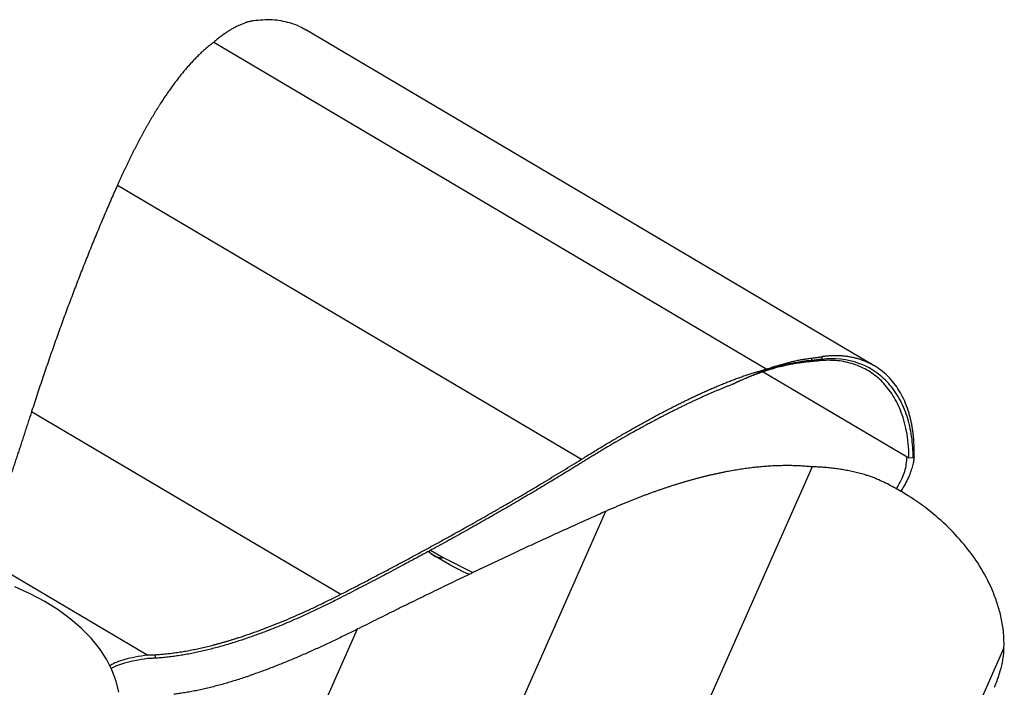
# Paper-space layout '_Isométrica' of a CAD drawing. Header units: millimetres. Extents: x -182 to 351, y -111 to 231.
# Tile 5 of 5: x 121 to 351, y 65 to 221. Entities that reach past the tile are written whole.
import ezdxf

# ---------------------------------------------------------------- set-up
doc = ezdxf.new("R2010")
doc.units = ezdxf.units.MM

psp = doc.layouts.new('_Isométrica')

# ---------------------------------------------------------------- linework, layer by layer
at = {"color": 7, "linetype": 'Continuous', "lineweight": 25}
for p, q in [((321.06, 139.91), (188.29, 218.36)), ((166.79, 215.46), (295.95, 139.14)), ((144.28, 182.11), (252.67, 118.06)), ((305.88, 140.84), (306.44, 141.15)), ((306.44, 141.7), (306.44, 141.15)), ((308.12, 141.06), (308.8, 141.41)), ((308.8, 142.01), (308.8, 141.41)), ((124.22, 129.25), (196.48, 86.55)), ((328.76, 118.62), (329.18, 118.37)), ((330.17, 118.36), (329.18, 118.37)), ((330.17, 118.36), (330.38, 118.49)), ((330.38, 118.49), (330.38, 119.3)), ((306.54, 116.3), (260.8, 12.92)), ((258.31, 105.89), (219.92, 19.14)), ((217.44, 96.86), (220.38, 95.12)), ((112.12, 95.52), (151.34, 72.35)), ((218.21, 95.56), (216.77, 96.5)), ((220.38, 95.12), (227.32, 91.59)), ((200.28, 78.36), (174.68, 20.53)), ((351.39, 74.06), (304.36, -32.21)), ((153.11, 72.44), (153.11, 71.62))]:
    psp.add_line(p, q, dxfattribs=at)
at = {"color": 8, "linetype": 'Continuous', "lineweight": 25}
psp.add_line((295.14, 138.49), (328.76, 118.62), dxfattribs=at)
at = {"color": 7, "linetype": 'Continuous', "lineweight": 25, "flags": 128}
psp.add_lwpolyline([(144.58, 63.65), (143.96, 66.28), (143, 68.88), (141.7, 71.42), (140.06, 73.9), (138.1, 76.3), (135.83, 78.61), (133.26, 80.81), (130.4, 82.89), (127.28, 84.83), (123.91, 86.64), (120.31, 88.29)], dxfattribs=at)
at = {"color": 7, "linetype": 'Continuous', "lineweight": 25}
for points, knots in [([(174, 219.96), (173.87, 219.91), (173.61, 219.81), (173.22, 219.65), (172.84, 219.48), (172.45, 219.3), (172.07, 219.11), (171.68, 218.92), (171.3, 218.71), (170.92, 218.49), (170.54, 218.27), (170.16, 218.03), (169.78, 217.78), (169.41, 217.53), (169.03, 217.26), (168.65, 216.99), (168.28, 216.7), (167.9, 216.41), (167.53, 216.1), (167.16, 215.79), (166.91, 215.57), (166.79, 215.46)], [0, 0, 0, 0, 0.05287, 0.105637, 0.158308, 0.210886, 0.263381, 0.315814, 0.368205, 0.420576, 0.472946, 0.525336, 0.57776, 0.630236, 0.682778, 0.735398, 0.788107, 0.840915, 0.89383, 0.946857, 1, 1, 1, 1]), ([(176.03, 220.47), (175.92, 220.45), (175.71, 220.42), (175.41, 220.37), (175.11, 220.3), (174.82, 220.23), (174.54, 220.15), (174.27, 220.06), (174.09, 219.99), (174, 219.96)], [0, 0, 0, 0, 0.144437, 0.288234, 0.431461, 0.574183, 0.716469, 0.858386, 1, 1, 1, 1]), ([(188.27, 218.33), (187.82, 218.59), (186.65, 219.29), (184.08, 220.19), (180.51, 220.87), (177.52, 220.6), (176.03, 220.47)], [0, 0, 0, 0, 0.129394, 0.340417, 0.670762, 1, 1, 1, 1]), ([(166.79, 215.46), (166.66, 215.37), (166.42, 215.19), (166.05, 214.9), (165.68, 214.61), (165.32, 214.31), (164.96, 214.01), (164.59, 213.69), (164.23, 213.37), (163.87, 213.04), (163.51, 212.7), (163.15, 212.35), (162.79, 211.99), (162.43, 211.63), (162.08, 211.26), (161.72, 210.88), (161.37, 210.5), (161.01, 210.11), (160.66, 209.71), (160.31, 209.3), (159.96, 208.89), (159.61, 208.47), (159.26, 208.04), (158.91, 207.6), (158.56, 207.16), (158.21, 206.71), (157.87, 206.26), (157.52, 205.8), (157.18, 205.33), (156.83, 204.85), (156.49, 204.37), (156.15, 203.88), (155.8, 203.38), (155.46, 202.88), (155.12, 202.37), (154.78, 201.86), (154.44, 201.34), (154.11, 200.81), (153.77, 200.27), (153.43, 199.73), (153.1, 199.19), (152.76, 198.63), (152.43, 198.07), (152.09, 197.51), (151.76, 196.94), (151.43, 196.36), (151.1, 195.77), (150.76, 195.18), (150.43, 194.59), (150.1, 193.98), (149.78, 193.37), (149.45, 192.76), (149.12, 192.14), (148.79, 191.51), (148.47, 190.88), (148.14, 190.24), (147.81, 189.59), (147.49, 188.94), (147.17, 188.28), (146.84, 187.62), (146.52, 186.95), (146.2, 186.28), (145.88, 185.6), (145.56, 184.91), (145.24, 184.22), (144.92, 183.52), (144.6, 182.82), (144.39, 182.34), (144.28, 182.11)], [0, 0, 0, 0, 0.013562, 0.027136, 0.040725, 0.054331, 0.067957, 0.081606, 0.095279, 0.10898, 0.12271, 0.136473, 0.150269, 0.164102, 0.177972, 0.191883, 0.205837, 0.219834, 0.233877, 0.247967, 0.262106, 0.276295, 0.290536, 0.304829, 0.319177, 0.333581, 0.348041, 0.362558, 0.377135, 0.391772, 0.40647, 0.42123, 0.436053, 0.45094, 0.465892, 0.480909, 0.495993, 0.511144, 0.526363, 0.54165, 0.557006, 0.572433, 0.587931, 0.6035, 0.619141, 0.634855, 0.650643, 0.666504, 0.68244, 0.698452, 0.714539, 0.730702, 0.746942, 0.763259, 0.779653, 0.796126, 0.812677, 0.829307, 0.846016, 0.862804, 0.879672, 0.89662, 0.913649, 0.930757, 0.947947, 0.965217, 0.982568, 1, 1, 1, 1]), ([(144.28, 182.11), (144.04, 181.56), (143.54, 180.45), (142.81, 178.78), (142.08, 177.1), (141.36, 175.41), (140.63, 173.71), (139.91, 171.99), (139.2, 170.26), (138.48, 168.53), (137.77, 166.77), (137.07, 165.01), (136.36, 163.24), (135.66, 161.45), (134.96, 159.65), (134.27, 157.84), (133.58, 156.02), (132.89, 154.18), (132.2, 152.34), (131.52, 150.48), (130.84, 148.61), (130.17, 146.72), (129.49, 144.83), (128.82, 142.92), (128.16, 141.01), (127.49, 139.07), (126.83, 137.13), (126.18, 135.18), (125.52, 133.21), (124.87, 131.23), (124.44, 129.91), (124.22, 129.25)], [0, 0, 0, 0, 0.031553, 0.06331, 0.095272, 0.127439, 0.159814, 0.192394, 0.225183, 0.258179, 0.291384, 0.324797, 0.358421, 0.392254, 0.426298, 0.460553, 0.495019, 0.529697, 0.564588, 0.599691, 0.635008, 0.670538, 0.706283, 0.742242, 0.778417, 0.814806, 0.851412, 0.888234, 0.925272, 0.962527, 1, 1, 1, 1]), ([(305.88, 140.84), (305.7, 140.83), (305.34, 140.79), (304.8, 140.73), (304.25, 140.67), (303.71, 140.59), (303.15, 140.51), (302.6, 140.42), (302.04, 140.32), (301.48, 140.21), (300.91, 140.1), (300.35, 139.98), (299.77, 139.85), (299.2, 139.7), (298.62, 139.56), (298.03, 139.4), (297.45, 139.23), (296.86, 139.06), (296.26, 138.87), (295.86, 138.74), (295.67, 138.68)], [0, 0, 0, 0, 0.055588, 0.111082, 0.166491, 0.221822, 0.277087, 0.332309, 0.387516, 0.442732, 0.497981, 0.553286, 0.608668, 0.664149, 0.719745, 0.775475, 0.831353, 0.887392, 0.943605, 1, 1, 1, 1]), ([(295.95, 139.14), (296.14, 139.2), (296.52, 139.34), (297.1, 139.54), (297.67, 139.72), (298.24, 139.91), (298.8, 140.08), (299.36, 140.24), (299.92, 140.4), (300.48, 140.55), (301.04, 140.69), (301.59, 140.83), (302.14, 140.95), (302.69, 141.07), (303.23, 141.18), (303.77, 141.29), (304.31, 141.38), (304.85, 141.47), (305.38, 141.55), (305.91, 141.63), (306.27, 141.68), (306.44, 141.7)], [0, 0, 0, 0, 0.053143, 0.10617, 0.159085, 0.211893, 0.264602, 0.317222, 0.369764, 0.42224, 0.474664, 0.527054, 0.579424, 0.631795, 0.684186, 0.736619, 0.789114, 0.841692, 0.894363, 0.94713, 1, 1, 1, 1]), ([(308.12, 141.06), (308.02, 141.05), (307.82, 141.03), (307.51, 141), (307.2, 140.97), (306.88, 140.93), (306.55, 140.9), (306.22, 140.87), (305.99, 140.85), (305.88, 140.84)], [0, 0, 0, 0, 0.1446397, 0.2885719, 0.4318646, 0.5745858, 0.7168035, 0.8585857, 1, 1, 1, 1]), ([(306.44, 141.7), (306.56, 141.71), (306.8, 141.74), (307.15, 141.79), (307.49, 141.83), (307.83, 141.88), (308.16, 141.92), (308.48, 141.97), (308.69, 142), (308.8, 142.01)], [0, 0, 0, 0, 0.141614, 0.283531, 0.425817, 0.568539, 0.711766, 0.855563, 1, 1, 1, 1]), ([(329.18, 118.37), (329.18, 120.79), (328.97, 122.84), (328.43, 125.57), (328.22, 126.42), (327.75, 128.04), (327.48, 128.81), (326.9, 130.25), (326.59, 130.93), (325.92, 132.22), (324.84, 134.04), (322.74, 136.56), (320.76, 138.06), (318.64, 139.35), (316.38, 140.4), (313.19, 141.09), (311.08, 141.18), (309.64, 141.18), (308.89, 141.14), (308.12, 141.06)], [0, 0, 0, 0, 0.125, 0.125, 0.1875, 0.1875, 0.25, 0.25, 0.3125, 0.3125, 0.375, 0.5, 0.625, 0.625, 0.75, 0.875, 0.9375, 0.9375, 1, 1, 1, 1]), ([(330.38, 119.3), (330.39, 119.48), (330.39, 119.85), (330.39, 120.39), (330.39, 120.93), (330.37, 121.46), (330.35, 121.99), (330.32, 122.51), (330.28, 123.03), (330.23, 123.54), (330.18, 124.05), (330.12, 124.55), (330.05, 125.05), (329.97, 125.54), (329.88, 126.03), (329.79, 126.52), (329.69, 127), (329.58, 127.47), (329.46, 127.94), (329.34, 128.4), (329.02, 129.48), (328.45, 131.11), (327.49, 133.15), (326.35, 135.02), (325.01, 136.72), (323.48, 138.24), (321.76, 139.54), (319.88, 140.59), (318.3, 141.22), (317.08, 141.59), (316.31, 141.78), (315.52, 141.95), (314.72, 142.07), (313.91, 142.17), (313.09, 142.23), (312.26, 142.25), (311.41, 142.25), (310.55, 142.2), (309.68, 142.13), (309.09, 142.05), (308.8, 142.01)], [0, 0, 0, 0, 0.011903, 0.023796, 0.035682, 0.047565, 0.059447, 0.071332, 0.083224, 0.095125, 0.107039, 0.118969, 0.130917, 0.142889, 0.154885, 0.16691, 0.178967, 0.191059, 0.203189, 0.215359, 0.227574, 0.289085, 0.350626, 0.412578, 0.475313, 0.541322, 0.607035, 0.672865, 0.739223, 0.76322, 0.787104, 0.810892, 0.834603, 0.858256, 0.881869, 0.905461, 0.929052, 0.952659, 0.976302, 1, 1, 1, 1]), ([(330.17, 118.36), (330.17, 120.08), (330.06, 121.77), (329.58, 125.02), (329.22, 126.59), (328.26, 129.57), (327.66, 130.97), (326.2, 133.57), (325.36, 134.76), (323.44, 136.88), (322.38, 137.81), (320.05, 139.37), (318.8, 140), (314.8, 141.42), (311.85, 141.73), (308.8, 141.41)], [0, 0, 0, 0, 0.125, 0.125, 0.25, 0.25, 0.375, 0.375, 0.5, 0.5, 0.625, 0.625, 0.75, 0.75, 1, 1, 1, 1]), ([(252.67, 118.06), (253.07, 118.31), (253.88, 118.81), (255.1, 119.56), (256.3, 120.3), (257.5, 121.02), (258.69, 121.74), (259.88, 122.44), (261.05, 123.13), (262.22, 123.82), (263.39, 124.49), (264.54, 125.15), (265.69, 125.8), (266.83, 126.44), (267.96, 127.06), (269.09, 127.68), (270.21, 128.28), (271.32, 128.87), (272.43, 129.45), (273.52, 130.02), (274.61, 130.58), (275.7, 131.12), (276.78, 131.65), (277.84, 132.17), (278.91, 132.68), (279.96, 133.17), (281.01, 133.65), (282.05, 134.12), (283.09, 134.57), (284.12, 135.01), (285.14, 135.44), (286.15, 135.85), (287.16, 136.25), (288.16, 136.64), (289.16, 137.01), (290.15, 137.36), (291.13, 137.7), (292.11, 138.02), (293.08, 138.32), (294.04, 138.61), (295, 138.88), (295.63, 139.05), (295.95, 139.14)], [0, 0, 0, 0, 0.02872, 0.057219, 0.085498, 0.113558, 0.141401, 0.169026, 0.196436, 0.223632, 0.250616, 0.27739, 0.303956, 0.330316, 0.356472, 0.382427, 0.408185, 0.433747, 0.459117, 0.484299, 0.509295, 0.534109, 0.558745, 0.583206, 0.607496, 0.631619, 0.655581, 0.679386, 0.70304, 0.726548, 0.749917, 0.773152, 0.79626, 0.81925, 0.842129, 0.864906, 0.887591, 0.910194, 0.932725, 0.955195, 0.977616, 1, 1, 1, 1]), ([(295.67, 138.68), (295.43, 138.6), (294.97, 138.45), (294.28, 138.22), (293.61, 137.98), (292.95, 137.73), (292.31, 137.48), (291.68, 137.23), (291.06, 136.97), (290.46, 136.71), (289.87, 136.45), (289.29, 136.19), (288.72, 135.92), (288.35, 135.74), (288.17, 135.65)], [0, 0, 0, 0, 0.091983, 0.182313, 0.271016, 0.35812, 0.443648, 0.527624, 0.61007, 0.691005, 0.770448, 0.848418, 0.92493, 1, 1, 1, 1]), ([(288.17, 135.65), (287.94, 135.56), (287.48, 135.38), (286.79, 135.11), (286.09, 134.83), (285.39, 134.54), (284.68, 134.25), (283.97, 133.95), (283.26, 133.64), (282.55, 133.33), (281.83, 133.02), (281.11, 132.7), (280.38, 132.37), (279.65, 132.03), (278.92, 131.69), (278.18, 131.35), (277.44, 130.99), (276.69, 130.64), (275.95, 130.27), (275.19, 129.9), (274.44, 129.53), (273.68, 129.15), (272.92, 128.76), (272.15, 128.37), (271.38, 127.97), (270.61, 127.57), (269.83, 127.16), (269.05, 126.74), (268.26, 126.32), (267.47, 125.9), (266.68, 125.46), (265.89, 125.03), (265.09, 124.58), (264.28, 124.13), (263.48, 123.68), (262.67, 123.22), (261.85, 122.75), (261.04, 122.28), (260.21, 121.8), (259.39, 121.32), (258.56, 120.83), (257.73, 120.33), (256.89, 119.83), (256.05, 119.32), (255.21, 118.81), (254.36, 118.29), (253.51, 117.77), (252.94, 117.42), (252.66, 117.24)], [0, 0, 0, 0, 0.019378, 0.038835, 0.058374, 0.077996, 0.097703, 0.117498, 0.137383, 0.15736, 0.177429, 0.197595, 0.217858, 0.23822, 0.258683, 0.279248, 0.299918, 0.320694, 0.341577, 0.362569, 0.383672, 0.404886, 0.426214, 0.447656, 0.469215, 0.490891, 0.512685, 0.5346, 0.556637, 0.578796, 0.60108, 0.623489, 0.646024, 0.668688, 0.69148, 0.714402, 0.737456, 0.760642, 0.783962, 0.807416, 0.831005, 0.854731, 0.878594, 0.902595, 0.926736, 0.951016, 0.975437, 1, 1, 1, 1]), ([(124.22, 129.25), (124.09, 128.84), (123.83, 128.02), (123.43, 126.81), (123.04, 125.61), (122.66, 124.41), (122.27, 123.23), (121.89, 122.06), (121.51, 120.9), (121.13, 119.75), (120.76, 118.62), (120.39, 117.49), (120.02, 116.38), (119.65, 115.29), (119.29, 114.2), (118.93, 113.13), (118.57, 112.08), (118.21, 111.04), (117.86, 110.01), (117.49, 108.96), (117.12, 107.9), (116.74, 106.83), (116.37, 105.79), (116, 104.78), (115.63, 103.79), (115.27, 102.84), (114.92, 101.92), (114.57, 101.03), (114.23, 100.16), (113.89, 99.34), (113.56, 98.54), (113.23, 97.79), (112.9, 97.06), (112.69, 96.61), (112.58, 96.38)], [0, 0, 0, 0, 0.032284, 0.064445, 0.096484, 0.128399, 0.16019, 0.191858, 0.223403, 0.254826, 0.286127, 0.317309, 0.348373, 0.379321, 0.410156, 0.44088, 0.471497, 0.502009, 0.532421, 0.562736, 0.59609, 0.629073, 0.661694, 0.693961, 0.725885, 0.757475, 0.788743, 0.819702, 0.850367, 0.880756, 0.91089, 0.940791, 0.970486, 1, 1, 1, 1]), ([(196.48, 86.55), (197.34, 87), (199.06, 87.88), (201.64, 89.21), (204.19, 90.54), (206.71, 91.87), (209.22, 93.2), (211.7, 94.52), (214.16, 95.84), (216.6, 97.16), (219.02, 98.48), (221.42, 99.8), (223.79, 101.12), (226.15, 102.43), (228.48, 103.74), (230.78, 105.05), (233.07, 106.36), (235.34, 107.67), (237.58, 108.97), (239.8, 110.27), (242, 111.58), (244.17, 112.88), (246.33, 114.17), (248.46, 115.47), (250.57, 116.76), (251.97, 117.63), (252.67, 118.06)], [0, 0, 0, 0, 0.045252, 0.090187, 0.134805, 0.179108, 0.223095, 0.266768, 0.310126, 0.353172, 0.395906, 0.438328, 0.480439, 0.522241, 0.563733, 0.604917, 0.645794, 0.686364, 0.726628, 0.766588, 0.806244, 0.845597, 0.884648, 0.923398, 0.961848, 1, 1, 1, 1]), ([(326.22, 111.1), (326.38, 111.35), (326.89, 112.19), (327.58, 113.56), (328.49, 115.78), (328.65, 117.48), (328.76, 118.62)], [0, 0, 0, 0, 0.108251, 0.349975, 0.565086, 1, 1, 1, 1]), ([(330.37, 118.49), (330.33, 118.14), (330.24, 117.37), (329.95, 116.18), (329.5, 114.85), (328.88, 113.41), (328.14, 111.95), (327.52, 111), (327.23, 110.56)], [0, 0, 0, 0, 0.127172, 0.274294, 0.440193, 0.624223, 0.825732, 1, 1, 1, 1]), ([(252.66, 117.24), (252.08, 116.88), (250.93, 116.17), (249.18, 115.1), (247.42, 114.03), (245.65, 112.95), (243.86, 111.88), (242.06, 110.8), (240.24, 109.73), (238.4, 108.65), (236.56, 107.57), (234.69, 106.49), (232.81, 105.41), (230.92, 104.32), (229.01, 103.24), (227.08, 102.15), (225.14, 101.07), (223.19, 99.98), (221.22, 98.89), (219.24, 97.8), (217.24, 96.71), (215.22, 95.61), (213.19, 94.52), (211.15, 93.42), (209.09, 92.33), (207.01, 91.23), (204.92, 90.13), (202.82, 89.03), (200.7, 87.93), (198.56, 86.83), (197.13, 86.09), (196.41, 85.73)], [0, 0, 0, 0, 0.03155, 0.063305, 0.095265, 0.127431, 0.159803, 0.192382, 0.225169, 0.258164, 0.291368, 0.324781, 0.358403, 0.392236, 0.426279, 0.460534, 0.495, 0.529679, 0.56457, 0.599674, 0.634991, 0.670522, 0.706268, 0.742229, 0.778404, 0.814796, 0.851403, 0.888227, 0.925267, 0.962525, 1, 1, 1, 1]), ([(306.54, 116.3), (306.32, 116.32), (305.87, 116.37), (305.19, 116.42), (304.51, 116.47), (303.83, 116.51), (303.15, 116.54), (302.47, 116.56), (301.78, 116.58), (301.1, 116.59), (300.41, 116.59), (299.72, 116.58), (299.03, 116.57), (298.34, 116.55), (297.65, 116.52), (296.95, 116.48), (296.25, 116.44), (295.56, 116.38), (294.85, 116.33), (294.15, 116.26), (293.45, 116.19), (292.74, 116.11), (292.04, 116.03), (291.33, 115.94), (290.62, 115.84), (289.91, 115.73), (289.19, 115.62), (288.48, 115.5), (287.76, 115.38), (287.04, 115.25), (286.32, 115.11), (285.59, 114.97), (284.87, 114.82), (284.14, 114.66), (283.41, 114.5), (282.68, 114.33), (281.95, 114.16), (281.22, 113.98), (280.48, 113.79), (279.75, 113.6), (279.01, 113.4), (278.26, 113.2), (277.52, 112.99), (276.78, 112.77), (276.03, 112.55), (275.28, 112.32), (274.53, 112.09), (273.78, 111.85), (273.02, 111.6), (272.26, 111.35), (271.51, 111.1), (270.75, 110.84), (269.98, 110.57), (269.22, 110.29), (268.45, 110.02), (267.68, 109.73), (266.91, 109.44), (266.14, 109.15), (265.37, 108.84), (264.59, 108.54), (263.81, 108.23), (263.03, 107.91), (262.25, 107.59), (261.47, 107.26), (260.68, 106.92), (259.89, 106.59), (259.1, 106.24), (258.58, 106.01), (258.31, 105.89)], [0, 0, 0, 0, 0.0135621, 0.0271362, 0.040725, 0.0543312, 0.0679573, 0.0816059, 0.0952793, 0.10898, 0.1227104, 0.1364726, 0.150269, 0.1641016, 0.1779724, 0.1918835, 0.2058367, 0.2198338, 0.2338766, 0.2479667, 0.2621056, 0.2762948, 0.2905356, 0.3048292, 0.3191771, 0.3335805, 0.3480405, 0.3625584, 0.3771353, 0.3917722, 0.4064702, 0.4212302, 0.4360533, 0.4509403, 0.4658921, 0.4809094, 0.4959931, 0.5111439, 0.5263625, 0.5416498, 0.5570064, 0.5724332, 0.5879308, 0.6034999, 0.6191411, 0.6348552, 0.6506426, 0.6665042, 0.6824403, 0.6984516, 0.7145386, 0.7307018, 0.7469417, 0.7632588, 0.7796535, 0.7961261, 0.8126772, 0.829307, 0.8460159, 0.8628043, 0.8796723, 0.8966204, 0.9136487, 0.9307574, 0.9479467, 0.9652168, 0.9825679, 1, 1, 1, 1]), ([(319.12, 114.38), (318.91, 114.45), (318.47, 114.57), (317.83, 114.74), (317.18, 114.91), (316.52, 115.07), (315.87, 115.22), (315.22, 115.35), (314.56, 115.48), (313.9, 115.6), (313.24, 115.72), (312.58, 115.82), (311.92, 115.91), (311.25, 115.99), (310.59, 116.06), (309.92, 116.13), (309.25, 116.18), (308.57, 116.23), (307.9, 116.26), (307.22, 116.29), (306.77, 116.3), (306.54, 116.3)], [0, 0, 0, 0, 0.05287, 0.105637, 0.158308, 0.210886, 0.263381, 0.315814, 0.368205, 0.420576, 0.472946, 0.525336, 0.57776, 0.630236, 0.682778, 0.735398, 0.788107, 0.840915, 0.89383, 0.946857, 1, 1, 1, 1]), ([(322.15, 113.25), (322.01, 113.32), (321.72, 113.44), (321.29, 113.63), (320.86, 113.8), (320.43, 113.96), (319.99, 114.11), (319.56, 114.25), (319.27, 114.34), (319.12, 114.38)], [0, 0, 0, 0, 0.1444366, 0.2882342, 0.4314605, 0.574183, 0.7164692, 0.858386, 1, 1, 1, 1]), ([(351.39, 74.06), (351.47, 76.57), (351.2, 78.85), (350.51, 82.06), (350.23, 83.1), (349.59, 85.12), (349.23, 86.11), (348.04, 88.99), (347.11, 90.81), (345, 94.3), (343.83, 95.96), (341.27, 99.15), (339.89, 100.67), (336.93, 103.58), (333.77, 106.36), (329.28, 109.47), (326.31, 111.15), (324.28, 112.24), (323.23, 112.76), (322.15, 113.25)], [0, 0, 0, 0, 0.125, 0.125, 0.1875, 0.1875, 0.25, 0.25, 0.375, 0.375, 0.5, 0.5, 0.625, 0.625, 0.75, 0.875, 0.9375, 0.9375, 1, 1, 1, 1]), ([(258.31, 105.89), (257.7, 105.62), (256.47, 105.07), (254.61, 104.24), (252.75, 103.41), (250.87, 102.56), (248.98, 101.7), (247.08, 100.84), (245.17, 99.96), (243.25, 99.08), (241.31, 98.19), (239.37, 97.28), (237.41, 96.37), (235.44, 95.45), (233.47, 94.52), (231.48, 93.58), (229.47, 92.63), (227.46, 91.67), (225.44, 90.7), (223.4, 89.73), (221.36, 88.74), (219.3, 87.74), (217.23, 86.74), (215.15, 85.72), (213.06, 84.7), (210.95, 83.67), (208.84, 82.63), (206.72, 81.57), (204.58, 80.51), (202.43, 79.44), (201, 78.72), (200.28, 78.36)], [0, 0, 0, 0, 0.031553, 0.06331, 0.095272, 0.127439, 0.159814, 0.192394, 0.225183, 0.258179, 0.291384, 0.324797, 0.358421, 0.392254, 0.426298, 0.460553, 0.495019, 0.529697, 0.564588, 0.599691, 0.635008, 0.670538, 0.706283, 0.742242, 0.778417, 0.814806, 0.851412, 0.888234, 0.925272, 0.962527, 1, 1, 1, 1]), ([(216.98, 96.61), (217.03, 96.54), (217.41, 96.08), (217.84, 95.8), (218.21, 95.56)], [0, 0, 0, 0, 0.155065, 1, 1, 1, 1]), ([(218.21, 95.56), (218.27, 95.53), (218.37, 95.47), (218.52, 95.4), (218.68, 95.33), (218.83, 95.27), (218.99, 95.21), (219.14, 95.17), (219.3, 95.13), (219.45, 95.11), (219.61, 95.09), (219.76, 95.08), (219.92, 95.08), (220.07, 95.08), (220.23, 95.1), (220.33, 95.12), (220.38, 95.12)], [0, 0, 0, 0, 0.067493, 0.135059, 0.202839, 0.270972, 0.339596, 0.408843, 0.478846, 0.54973, 0.621617, 0.694624, 0.768863, 0.844439, 0.921453, 1, 1, 1, 1]), ([(226.47, 91.17), (226.28, 91.25), (223.3, 92.55), (220.68, 94.11), (218.21, 95.56)], [0, 0, 0, 0, 0.061012, 1, 1, 1, 1]), ([(153.11, 72.43), (153.33, 72.45), (153.75, 72.47), (154.4, 72.52), (155.04, 72.57), (155.69, 72.64), (156.34, 72.71), (156.99, 72.78), (157.64, 72.87), (158.3, 72.96), (158.96, 73.06), (159.62, 73.17), (160.28, 73.29), (160.95, 73.41), (161.62, 73.54), (162.29, 73.67), (162.96, 73.81), (163.64, 73.96), (164.32, 74.11), (165, 74.27), (165.68, 74.44), (166.37, 74.61), (167.06, 74.79), (167.75, 74.98), (168.44, 75.17), (169.14, 75.37), (169.84, 75.57), (170.54, 75.78), (171.25, 75.99), (171.95, 76.22), (173.22, 76.62), (175.05, 77.23), (177.43, 78.08), (179.81, 78.98), (182.19, 79.93), (184.57, 80.93), (186.95, 81.97), (189.33, 83.05), (191.72, 84.18), (194.1, 85.35), (195.68, 86.15), (196.48, 86.55)], [0, 0, 0, 0, 0.014255, 0.028548, 0.042883, 0.057264, 0.071692, 0.086172, 0.100705, 0.115294, 0.129943, 0.144653, 0.159426, 0.174266, 0.189173, 0.204151, 0.219199, 0.234322, 0.249518, 0.264791, 0.28014, 0.295568, 0.311076, 0.326664, 0.342334, 0.358087, 0.373924, 0.389846, 0.405854, 0.421949, 0.438131, 0.492686, 0.547563, 0.602784, 0.658365, 0.714322, 0.770664, 0.827401, 0.884536, 0.94207, 1, 1, 1, 1]), ([(196.41, 85.73), (195.97, 85.5), (195.09, 85.05), (193.77, 84.39), (192.45, 83.74), (191.13, 83.11), (189.81, 82.48), (188.49, 81.87), (187.17, 81.27), (185.84, 80.69), (184.52, 80.12), (183.2, 79.56), (181.88, 79.01), (180.56, 78.49), (179.24, 77.97), (177.92, 77.47), (176.6, 76.99), (175.28, 76.52), (173.96, 76.07), (172.59, 75.61), (171.18, 75.17), (169.72, 74.73), (168.28, 74.32), (166.85, 73.93), (165.43, 73.57), (164.02, 73.23), (162.62, 72.93), (161.23, 72.65), (159.85, 72.39), (158.48, 72.17), (157.13, 71.98), (155.78, 71.82), (154.44, 71.7), (153.55, 71.64), (153.11, 71.61)], [0, 0, 0, 0, 0.032221, 0.064322, 0.0963, 0.128156, 0.15989, 0.191502, 0.222991, 0.25436, 0.285609, 0.316739, 0.347752, 0.37865, 0.409436, 0.440112, 0.470682, 0.501148, 0.531514, 0.561783, 0.595218, 0.62828, 0.660978, 0.693321, 0.725317, 0.756979, 0.788317, 0.819343, 0.850073, 0.880525, 0.91072, 0.940681, 0.970432, 1, 1, 1, 1]), ([(200.28, 78.36), (199.83, 78.14), (198.95, 77.7), (197.62, 77.05), (196.29, 76.4), (194.96, 75.76), (193.64, 75.13), (192.31, 74.52), (190.99, 73.91), (189.67, 73.31), (188.35, 72.72), (187.04, 72.15), (185.72, 71.59), (184.4, 71.04), (183.09, 70.5), (181.78, 69.97), (180.47, 69.46), (179.16, 68.96), (177.85, 68.47), (176.49, 67.98), (175.1, 67.49), (173.67, 67.01), (172.25, 66.55), (170.84, 66.11), (169.45, 65.7), (168.06, 65.31), (166.69, 64.95), (165.33, 64.61), (163.98, 64.3), (162.65, 64.01), (161.32, 63.76), (160.01, 63.53), (158.7, 63.34), (157.84, 63.24), (157.41, 63.18)], [0, 0, 0, 0, 0.0322839, 0.0644455, 0.096484, 0.128399, 0.1601904, 0.1918582, 0.2234031, 0.2548258, 0.2861273, 0.3173092, 0.3483732, 0.3793214, 0.4101562, 0.4408804, 0.4714969, 0.5020093, 0.5324212, 0.562736, 0.59609, 0.6290735, 0.6616943, 0.6939614, 0.7258847, 0.7574748, 0.788743, 0.8197018, 0.8503667, 0.8807557, 0.9108897, 0.9407915, 0.9704861, 1, 1, 1, 1]), ([(151.34, 72.35), (150.35, 72.19), (148.53, 71.9), (146.08, 71.34), (144.17, 70.7), (142.94, 70.18), (142.54, 69.82), (142.47, 69.75)], [0, 0, 0, 0, 0.3024619, 0.5605025, 0.7775976, 0.9595842, 1, 1, 1, 1]), ([(151.28, 71.53), (150.3, 71.37), (148.49, 71.08), (146.07, 70.51), (144.15, 69.92), (143.21, 69.4), (142.8, 69.18)], [0, 0, 0, 0, 0.319952, 0.592944, 0.822672, 1, 1, 1, 1]), ([(153.11, 71.61), (152.95, 71.6), (152.64, 71.59), (152.18, 71.56), (151.73, 71.54), (151.43, 71.53), (151.28, 71.53)], [0, 0, 0, 0, 0.25706, 0.50939, 0.757026, 1, 1, 1, 1]), ([(151.34, 72.35), (151.48, 72.36), (151.77, 72.37), (152.21, 72.39), (152.66, 72.41), (152.96, 72.43), (153.11, 72.43)], [0, 0, 0, 0, 0.2432068, 0.4909213, 0.743175, 1, 1, 1, 1]), ([(349.13, 64.81), (349.24, 65.07), (349.8, 66.33), (350.53, 68.47), (351.17, 71.06), (351.31, 72.57), (351.37, 73.24)], [0, 0, 0, 0, 0.093996, 0.452662, 0.75602, 1, 1, 1, 1])]:
    psp.add_open_spline(points, degree=3, knots=knots, dxfattribs=at)
for points in [[(306.44, 141.15), (300.62, 140.62), (294.22, 138.68), (288.17, 135.64)], [(308.8, 141.41), (308.07, 141.32), (307.28, 141.23), (306.44, 141.15)], [(351.37, 73.24), (351.38, 73.51), (351.39, 73.78), (351.39, 74.06)]]:
    psp.add_open_spline(points, degree=3, dxfattribs=at)

doc.saveas('drawing.dxf')
